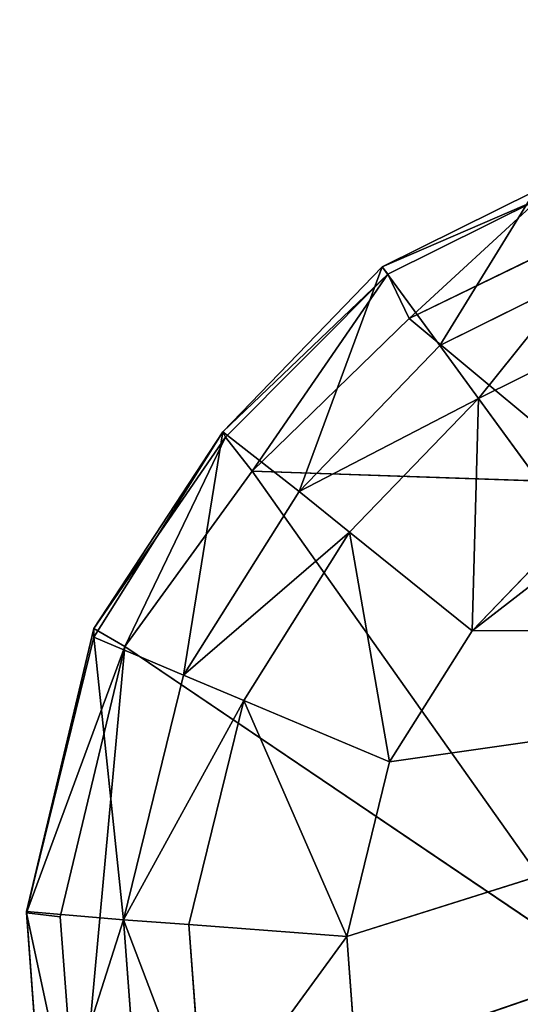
# Model space of a CAD drawing. Extents: x 0 to 31, y 0 to 21.2.
# Tile 174 of 256: x 12.348 to 12.816, y 2.84 to 3.761. Entities that reach past the tile are written whole.
import ezdxf

# ---------------------------------------------------------------- set-up
doc = ezdxf.new("R2010")
doc.units = 0
doc.header["$MEASUREMENT"] = 0
doc.layers.get('0').update_dxf_attribs({"color": 13, "linetype": 'CONTINUOUS'})
for name, color, linetype in [('CAST_IRON', 250, 'CONTINUOUS'), ('GALVANIZED_METAL', 252, 'CONTINUOUS'), ('KNOBS', 252, 'CONTINUOUS')]:
    doc.layers.add(name, color=color, linetype=linetype)

# ---------------------------------------------------------------- blocks, each defined once
blk = doc.blocks.new('NGM5058UC_TRADECAD_DXF')
at = {"layer": 'KNOBS', "color": 0}
for p, q in [((-2.8323, -7.09195, 0.90625), (-2.6895, -7.02105, 0.90625)), ((-2.8323, -7.09195, 0.90625), (-2.6895, -7.02105, 0.90625)), ((-2.827, -7.09885, 1.12645), (-2.6857, -7.02865, 1.12645)), ((-2.827, -7.09885, 1.12645), (-2.6857, -7.02865, 1.12645)), ((-2.807, -7.14045, 1.16675), (-2.6716, -7.07465, 1.16675)), ((-2.807, -7.14045, 1.16675), (-2.6716, -7.07465, 1.16675)), ((-2.9811, -7.24655, 0.90625), (-2.8323, -7.09195, 0.90625)), ((-2.9811, -7.24655, 0.90625), (-2.8323, -7.09195, 0.90625)), ((-2.8323, -7.09195, 0.90625), (-2.827, -7.09885, 1.12645)), ((-2.8323, -7.09195, 0.90625), (-2.827, -7.09885, 1.12645)), ((-2.7783, -7.16555, 0.90625), (-2.8323, -7.09195, 0.90625)), ((-2.7783, -7.16555, 0.90625), (-2.8323, -7.09195, 0.90625)), ((-2.9788, -7.25155, 1.12645), (-2.827, -7.09885, 1.12645)), ((-2.9788, -7.25155, 1.12645), (-2.827, -7.09885, 1.12645)), ((-2.807, -7.14045, 1.16675), (-2.827, -7.09885, 1.12645)), ((-2.807, -7.14045, 1.16675), (-2.827, -7.09885, 1.12645)), ((-2.7783, -7.16555, 0.90625), (-2.6519, -7.10285, 0.90625)), ((-2.7783, -7.16555, 0.90625), (-2.6519, -7.10285, 0.90625)), ((-2.9538, -7.28325, 1.16675), (-2.807, -7.14045, 1.16675)), ((-2.9538, -7.28325, 1.16675), (-2.807, -7.14045, 1.16675)), ((-2.807, -7.14045, 1.16675), (-2.6221, -7.29455, 1.16675)), ((-2.807, -7.14045, 1.16675), (-2.6221, -7.29455, 1.16675)), ((-2.6263, -7.15785, 0.59075), (-2.7421, -7.21525, 0.59075)), ((-2.6263, -7.15785, 0.80005), (-2.7421, -7.21525, 0.80005)), ((-2.6263, -7.15785, 0.59075), (-2.7421, -7.21525, 0.59075)), ((-2.6263, -7.15785, 0.80005), (-2.7421, -7.21525, 0.80005)), ((-2.9098, -7.30225, 0.90625), (-2.7783, -7.16555, 0.90625)), ((-2.9098, -7.30225, 0.90625), (-2.7783, -7.16555, 0.90625)), ((-2.7421, -7.21525, 0.80005), (-2.7783, -7.16555, 0.90625)), ((-2.7421, -7.21525, 0.80005), (-2.7783, -7.16555, 0.90625)), ((-2.7421, -7.21525, 0.59075), (-2.8626, -7.34045, 0.59075)), ((-2.8626, -7.34045, 0.80005), (-2.7421, -7.21525, 0.80005)), ((-2.8626, -7.34045, 0.80005), (-2.7421, -7.21525, 0.80005)), ((-2.7421, -7.21525, 0.59075), (-2.8626, -7.34045, 0.59075)), ((-2.7421, -7.21525, 0.59075), (-2.6545, -7.33545, 0.59075)), ((-2.7421, -7.21525, 0.59075), (-2.6545, -7.33545, 0.59075)), ((-2.7421, -7.21525, 0.80005), (-2.7421, -7.21525, 0.59075)), ((-2.7421, -7.21525, 0.80005), (-2.7421, -7.21525, 0.59075)), ((-2.9811, -7.24655, 0.90625), (-3.102, -7.43845, 0.90625)), ((-2.9811, -7.24655, 0.90625), (-3.102, -7.43035, 1.12645)), ((-2.9811, -7.24655, 0.90625), (-3.102, -7.43845, 0.90625)), ((-2.9811, -7.24655, 0.90625), (-3.102, -7.43035, 1.12645)), ((-2.9788, -7.25155, 1.12645), (-3.102, -7.43035, 1.12645)), ((-2.9788, -7.25155, 1.12645), (-3.102, -7.43035, 1.12645)), ((-2.9788, -7.25155, 1.12645), (-3.0729, -7.44745, 1.16675)), ((-2.9788, -7.25155, 1.12645), (-3.0729, -7.44745, 1.16675)), ((-2.9788, -7.25155, 1.12645), (-2.9811, -7.24655, 0.90625)), ((-2.9811, -7.24655, 0.90625), (-2.9098, -7.30225, 0.90625)), ((-2.9811, -7.24655, 0.90625), (-2.9098, -7.30225, 0.90625)), ((-2.9788, -7.25155, 1.12645), (-2.9811, -7.24655, 0.90625)), ((-2.9538, -7.28325, 1.16675), (-2.9788, -7.25155, 1.12645)), ((-2.9538, -7.28325, 1.16675), (-2.9788, -7.25155, 1.12645)), ((-3.0729, -7.44745, 1.16675), (-2.9538, -7.28325, 1.16675)), ((-3.0729, -7.44745, 1.16675), (-2.9538, -7.28325, 1.16675)), ((-2.9538, -7.28325, 1.16675), (-2.6221, -7.29455, 1.16675)), ((-2.9538, -7.28325, 1.16675), (-2.6221, -7.29455, 1.16675)), ((-2.748, -7.43265, 0.38585), (-2.5646, -7.29085, 0.38585)), ((-2.748, -7.43265, 0.38585), (-2.5646, -7.29085, 0.38585)), ((-3.018, -7.47405, 0.90625), (-2.9098, -7.30225, 0.90625)), ((-3.018, -7.47405, 0.90625), (-2.9098, -7.30225, 0.90625)), ((-2.9098, -7.30225, 0.90625), (-2.8626, -7.34045, 0.80005)), ((-2.9098, -7.30225, 0.90625), (-2.8626, -7.34045, 0.80005)), ((-2.8626, -7.34045, 0.59075), (-2.9617, -7.49785, 0.59075)), ((-2.9617, -7.49785, 0.80005), (-2.8626, -7.34045, 0.80005)), ((-2.9617, -7.49785, 0.80005), (-2.8626, -7.34045, 0.80005)), ((-2.8626, -7.34045, 0.59075), (-2.9617, -7.49785, 0.59075)), ((-2.748, -7.43265, 0.59075), (-2.8626, -7.34045, 0.59075)), ((-2.748, -7.43265, 0.59075), (-2.8626, -7.34045, 0.59075)), ((-2.8626, -7.34045, 0.80005), (-2.8626, -7.34045, 0.59075)), ((-2.8626, -7.34045, 0.80005), (-2.8626, -7.34045, 0.59075)), ((-2.6545, -7.33545, 0.38585), (-2.748, -7.43265, 0.38585)), ((-2.748, -7.43265, 0.59075), (-2.6545, -7.33545, 0.59075)), ((-2.748, -7.43265, 0.59075), (-2.6545, -7.33545, 0.59075)), ((-2.6545, -7.33545, 0.38585), (-2.748, -7.43265, 0.38585)), ((-3.102, -7.43035, 1.12645), (-3.1648, -7.69655, 1.12645)), ((-3.102, -7.43035, 1.12645), (-3.1648, -7.69655, 1.12645)), ((-3.102, -7.43845, 0.90625), (-3.102, -7.43035, 1.12645)), ((-3.102, -7.43035, 1.12645), (-3.0729, -7.44745, 1.16675)), ((-3.102, -7.43845, 0.90625), (-3.102, -7.43035, 1.12645)), ((-3.102, -7.43035, 1.12645), (-3.0729, -7.44745, 1.16675)), ((-2.8652, -7.71865, 0.38585), (-1.9517, -7.43055, 0.38585)), ((-2.8652, -7.71865, 0.38585), (-1.9517, -7.43055, 0.38585)), ((-2.748, -7.43265, 0.38585), (-2.8253, -7.55535, 0.38585)), ((-2.8253, -7.55535, 0.59075), (-2.748, -7.43265, 0.59075)), ((-2.8253, -7.55535, 0.59075), (-2.748, -7.43265, 0.59075)), ((-2.748, -7.43265, 0.38585), (-2.8253, -7.55535, 0.38585)), ((-1.9517, -7.43055, 0.38585), (-2.748, -7.43265, 0.38585)), ((-1.9517, -7.43055, 0.38585), (-2.748, -7.43265, 0.38585)), ((-2.748, -7.43265, 0.59075), (-2.748, -7.43265, 0.38585)), ((-2.748, -7.43265, 0.59075), (-2.748, -7.43265, 0.38585)), ((-3.1648, -7.69545, 0.90625), (-3.102, -7.43845, 0.90625)), ((-3.1648, -7.69545, 0.90625), (-3.102, -7.43845, 0.90625)), ((-3.102, -7.43845, 0.90625), (-3.018, -7.47405, 0.90625)), ((-3.102, -7.43845, 0.90625), (-3.018, -7.47405, 0.90625)), ((-3.1333, -7.70025, 1.16675), (-3.0729, -7.44745, 1.16675)), ((-3.1333, -7.70025, 1.16675), (-3.0729, -7.44745, 1.16675)), ((-3.0729, -7.44745, 1.16675), (-2.6221, -7.75225, 1.16675)), ((-3.0729, -7.44745, 1.16675), (-2.6221, -7.75225, 1.16675)), ((-3.074, -7.70305, 0.90625), (-3.018, -7.47405, 0.90625)), ((-3.074, -7.70305, 0.90625), (-3.018, -7.47405, 0.90625)), ((-3.018, -7.47405, 0.90625), (-2.9617, -7.49785, 0.80005)), ((-3.018, -7.47405, 0.90625), (-2.9617, -7.49785, 0.80005)), ((-2.9617, -7.49785, 0.59075), (-3.013, -7.70755, 0.59075)), ((-3.013, -7.70755, 0.80005), (-2.9617, -7.49785, 0.80005)), ((-3.013, -7.70755, 0.80005), (-2.9617, -7.49785, 0.80005)), ((-2.9617, -7.49785, 0.59075), (-3.013, -7.70755, 0.59075)), ((-2.8253, -7.55535, 0.59075), (-2.9617, -7.49785, 0.59075)), ((-2.8253, -7.55535, 0.59075), (-2.9617, -7.49785, 0.59075)), ((-2.9617, -7.49785, 0.80005), (-2.9617, -7.49785, 0.59075)), ((-2.9617, -7.49785, 0.80005), (-2.9617, -7.49785, 0.59075)), ((-2.8253, -7.55535, 0.38585), (-2.8652, -7.71865, 0.38585)), ((-2.8652, -7.71865, 0.59075), (-2.8253, -7.55535, 0.59075)), ((-2.8652, -7.71865, 0.59075), (-2.8253, -7.55535, 0.59075)), ((-2.8253, -7.55535, 0.38585), (-2.8652, -7.71865, 0.38585)), ((-2.8253, -7.55535, 0.59075), (-2.8253, -7.55535, 0.38585)), ((-2.8253, -7.55535, 0.59075), (-2.8253, -7.55535, 0.38585)), ((-3.1473, -7.93295, 0.90625), (-3.1648, -7.69545, 0.90625)), ((-3.1648, -7.69545, 0.90625), (-3.1648, -7.69655, 1.12645)), ((-3.1648, -7.69545, 0.90625), (-3.1648, -7.69655, 1.12645)), ((-3.074, -7.70305, 0.90625), (-3.1648, -7.69545, 0.90625)), ((-3.1473, -7.93295, 0.90625), (-3.1648, -7.69545, 0.90625)), ((-3.074, -7.70305, 0.90625), (-3.1648, -7.69545, 0.90625)), ((-3.1648, -7.69655, 1.12645), (-3.1473, -7.93325, 1.12645)), ((-3.1648, -7.69655, 1.12645), (-3.1473, -7.93325, 1.12645)), ((-3.1648, -7.69655, 1.12645), (-3.1333, -7.70025, 1.16675)), ((-3.1648, -7.69655, 1.12645), (-3.1333, -7.70025, 1.16675)), ((-3.1164, -7.92245, 1.16675), (-3.1333, -7.70025, 1.16675)), ((-3.1164, -7.92245, 1.16675), (-3.1333, -7.70025, 1.16675)), ((-3.0583, -7.91515, 0.90625), (-3.074, -7.70305, 0.90625)), ((-3.013, -7.70755, 0.80005), (-3.074, -7.70305, 0.90625)), ((-3.0583, -7.91515, 0.90625), (-3.074, -7.70305, 0.90625)), ((-3.013, -7.70755, 0.80005), (-3.074, -7.70305, 0.90625)), ((-3.013, -7.70755, 0.59075), (-2.8652, -7.71865, 0.59075)), ((-3.013, -7.70755, 0.59075), (-2.8652, -7.71865, 0.59075)), ((-3.013, -7.70755, 0.59075), (-2.9986, -7.90185, 0.59075)), ((-2.9986, -7.90185, 0.80005), (-3.013, -7.70755, 0.80005)), ((-3.013, -7.70755, 0.59075), (-3.013, -7.70755, 0.80005)), ((-2.9986, -7.90185, 0.80005), (-3.013, -7.70755, 0.80005)), ((-3.013, -7.70755, 0.59075), (-2.9986, -7.90185, 0.59075)), ((-3.013, -7.70755, 0.59075), (-3.013, -7.70755, 0.80005)), ((-2.8652, -7.71865, 0.38585), (-2.854, -7.87015, 0.38585)), ((-2.854, -7.87015, 0.59075), (-2.8652, -7.71865, 0.59075)), ((-2.8652, -7.71865, 0.59075), (-2.8652, -7.71865, 0.38585)), ((-2.8652, -7.71865, 0.59075), (-2.8652, -7.71865, 0.38585)), ((-2.854, -7.87015, 0.59075), (-2.8652, -7.71865, 0.59075)), ((-2.8652, -7.71865, 0.38585), (-2.854, -7.87015, 0.38585)), ((-3.1164, -7.92245, 1.16675), (-2.6221, -7.75225, 1.16675)), ((-3.1164, -7.92245, 1.16675), (-2.6221, -7.75225, 1.16675))]:
    blk.add_line(p, q, dxfattribs=at)
at = {"layer": 'CAST_IRON', "color": 0}
mesh = blk.add_polyface(dxfattribs=at)
corners = [(-6.3929, -5.77405, 0.58145), (6.2138, -5.87025, 0.58145), (-7.348, -9.18255, 0.58145), (5.9703, -5.77405, 0.58145)]
mesh.append_faces([[corners[k] for k in face] for face in [(0, 1, 2), (1, 0, 3)]], dxfattribs={"vtx0": -1, "color": 0})
mesh = blk.add_polyface(dxfattribs=at)
corners = [(6.3871, -5.99295, 0.58145), (-7.348, -9.18255, 0.58145), (6.2138, -5.87025, 0.58145)]
mesh.append_faces([[corners[k] for k in face] for face in [(0, 1, 2)]], dxfattribs={"color": 0})
mesh = blk.add_polyface(dxfattribs=at)
corners = [(6.4994, -6.14695, 0.58145), (-7.348, -9.18255, 0.58145), (6.3871, -5.99295, 0.58145)]
mesh.append_faces([[corners[k] for k in face] for face in [(0, 1, 2)]], dxfattribs={"color": 0})
mesh = blk.add_polyface(dxfattribs=at)
corners = [(6.5572, -6.27685, 0.57605), (-7.348, -9.18255, 0.58145), (6.4994, -6.14695, 0.58145)]
mesh.append_faces([[corners[k] for k in face] for face in [(0, 1, 2)]], dxfattribs={"color": 0})
mesh = blk.add_polyface(dxfattribs=at)
corners = [(6.5715, -6.39075, 0.58145), (-7.348, -9.18255, 0.58145), (6.5572, -6.27685, 0.57605)]
mesh.append_faces([[corners[k] for k in face] for face in [(0, 1, 2)]], dxfattribs={"color": 0})
mesh = blk.add_polyface(dxfattribs=at)
corners = [(6.5869, -9.17585, 0.58145), (-7.348, -9.18255, 0.58145), (6.5715, -6.39075, 0.58145)]
mesh.append_faces([[corners[k] for k in face] for face in [(0, 1, 2)]], dxfattribs={"color": 0})
at = {"layer": 'GALVANIZED_METAL', "color": 0}
mesh = blk.add_polyface(dxfattribs=at)
corners = [(-14.2165, -9.41305, -1.89865), (14.216, 9.40775, -1.89865), (-14.3866, -9.24295, -1.89865), (14.386, 9.23775, -1.89865)]
mesh.append_faces([[corners[k] for k in face] for face in [(0, 1, 2), (1, 0, 3)]], dxfattribs={"vtx0": -1, "color": 0})
mesh = blk.add_polyface(dxfattribs=at)
corners = [(14.216, 9.40775, -1.89865), (-14.2165, 9.40775, -1.89865), (-14.3866, -9.24295, -1.89865)]
mesh.append_faces([[corners[k] for k in face] for face in [(0, 1, 2)]], dxfattribs={"color": 0})
mesh = blk.add_polyface(dxfattribs=at)
corners = [(14.386, 9.23775, -1.89865), (-14.2165, -9.41305, -1.89865), (14.2159, -9.41295, -1.89865)]
mesh.append_faces([[corners[k] for k in face] for face in [(0, 1, 2)]], dxfattribs={"color": 0})
at = {"layer": 'KNOBS', "color": 0}
mesh = blk.add_polyface(dxfattribs=at)
corners = [(-2.6857, -7.02865, 1.12645), (-2.8323, -7.09195, 0.90625), (-2.6895, -7.02105, 0.90625), (-2.827, -7.09885, 1.12645)]
mesh.append_faces([[corners[k] for k in face] for face in [(0, 1, 2), (1, 0, 3)]], dxfattribs={"vtx0": -1, "color": 0})
mesh = blk.add_polyface(dxfattribs=at)
corners = [(-2.7783, -7.16555, 0.90625), (-2.6895, -7.02105, 0.90625), (-2.8323, -7.09195, 0.90625), (-2.6519, -7.10285, 0.90625)]
mesh.append_faces([[corners[k] for k in face] for face in [(0, 1, 2), (1, 0, 3)]], dxfattribs={"vtx0": -1, "color": 0})
mesh = blk.add_polyface(dxfattribs=at)
corners = [(-2.6857, -7.02865, 1.12645), (-2.807, -7.14045, 1.16675), (-2.827, -7.09885, 1.12645)]
mesh.append_faces([[corners[k] for k in face] for face in [(0, 1, 2)]], dxfattribs={"color": 0})
mesh = blk.add_polyface(dxfattribs=at)
corners = [(-2.6716, -7.07465, 1.16675), (-2.6221, -7.29455, 1.16675), (-2.807, -7.14045, 1.16675), (-2.5959, -7.02675, 1.16675)]
mesh.append_faces([[corners[k] for k in face] for face in [(0, 1, 2), (1, 0, 3)]], dxfattribs={"vtx0": -1, "color": 0})
mesh = blk.add_polyface(dxfattribs=at)
corners = [(-2.6716, -7.07465, 1.16675), (-2.807, -7.14045, 1.16675), (-2.6857, -7.02865, 1.12645)]
mesh.append_faces([[corners[k] for k in face] for face in [(0, 1, 2)]], dxfattribs={"color": 0})
mesh = blk.add_polyface(dxfattribs=at)
corners = [(-2.8323, -7.09195, 0.90625), (-2.827, -7.09885, 1.12645), (-2.9811, -7.24655, 0.90625)]
mesh.append_faces([[corners[k] for k in face] for face in [(0, 1, 2)]], dxfattribs={"color": 0})
mesh = blk.add_polyface(dxfattribs=at)
corners = [(-2.9098, -7.30225, 0.90625), (-2.8323, -7.09195, 0.90625), (-2.9811, -7.24655, 0.90625), (-2.7783, -7.16555, 0.90625)]
mesh.append_faces([[corners[k] for k in face] for face in [(0, 1, 2), (1, 0, 3)]], dxfattribs={"vtx0": -1, "color": 0})
mesh = blk.add_polyface(dxfattribs=at)
corners = [(-2.827, -7.09885, 1.12645), (-2.9788, -7.25155, 1.12645), (-2.9811, -7.24655, 0.90625)]
mesh.append_faces([[corners[k] for k in face] for face in [(0, 1, 2)]], dxfattribs={"color": 0})
mesh = blk.add_polyface(dxfattribs=at)
corners = [(-2.827, -7.09885, 1.12645), (-2.9538, -7.28325, 1.16675), (-2.9788, -7.25155, 1.12645)]
mesh.append_faces([[corners[k] for k in face] for face in [(0, 1, 2)]], dxfattribs={"color": 0})
mesh = blk.add_polyface(dxfattribs=at)
corners = [(-2.807, -7.14045, 1.16675), (-2.9538, -7.28325, 1.16675), (-2.827, -7.09885, 1.12645)]
mesh.append_faces([[corners[k] for k in face] for face in [(0, 1, 2)]], dxfattribs={"color": 0})
mesh = blk.add_polyface(dxfattribs=at)
corners = [(-2.6519, -7.10285, 0.90625), (-2.7421, -7.21525, 0.80005), (-2.6263, -7.15785, 0.80005), (-2.7783, -7.16555, 0.90625)]
mesh.append_faces([[corners[k] for k in face] for face in [(0, 1, 2), (1, 0, 3)]], dxfattribs={"vtx0": -1, "color": 0})
mesh = blk.add_polyface(dxfattribs=at)
corners = [(-2.6221, -7.29455, 1.16675), (-2.9538, -7.28325, 1.16675), (-2.807, -7.14045, 1.16675)]
mesh.append_faces([[corners[k] for k in face] for face in [(0, 1, 2)]], dxfattribs={"color": 0})
mesh = blk.add_polyface(dxfattribs=at)
corners = [(-2.6545, -7.33545, 0.59075), (-2.6263, -7.15785, 0.59075), (-2.7421, -7.21525, 0.59075), (-2.5646, -7.29085, 0.59075)]
mesh.append_faces([[corners[k] for k in face] for face in [(0, 1, 2), (1, 0, 3)]], dxfattribs={"vtx0": -1, "color": 0})
mesh = blk.add_polyface(dxfattribs=at)
corners = [(-2.6263, -7.15785, 0.80005), (-2.7421, -7.21525, 0.59075), (-2.6263, -7.15785, 0.59075), (-2.7421, -7.21525, 0.80005)]
mesh.append_faces([[corners[k] for k in face] for face in [(0, 1, 2), (1, 0, 3)]], dxfattribs={"vtx0": -1, "color": 0})
mesh = blk.add_polyface(dxfattribs=at)
corners = [(-2.7421, -7.21525, 0.80005), (-2.9098, -7.30225, 0.90625), (-2.8626, -7.34045, 0.80005), (-2.7783, -7.16555, 0.90625)]
mesh.append_faces([[corners[k] for k in face] for face in [(0, 1, 2), (1, 0, 3)]], dxfattribs={"vtx0": -1, "color": 0})
mesh = blk.add_polyface(dxfattribs=at)
corners = [(-2.748, -7.43265, 0.59075), (-2.7421, -7.21525, 0.59075), (-2.8626, -7.34045, 0.59075), (-2.6545, -7.33545, 0.59075)]
mesh.append_faces([[corners[k] for k in face] for face in [(0, 1, 2), (1, 0, 3)]], dxfattribs={"vtx0": -1, "color": 0})
mesh = blk.add_polyface(dxfattribs=at)
corners = [(-2.7421, -7.21525, 0.59075), (-2.8626, -7.34045, 0.80005), (-2.8626, -7.34045, 0.59075), (-2.7421, -7.21525, 0.80005)]
mesh.append_faces([[corners[k] for k in face] for face in [(0, 1, 2), (1, 0, 3)]], dxfattribs={"vtx0": -1, "color": 0})
mesh = blk.add_polyface(dxfattribs=at)
corners = [(-3.018, -7.47405, 0.90625), (-2.9811, -7.24655, 0.90625), (-3.102, -7.43845, 0.90625), (-2.9098, -7.30225, 0.90625)]
mesh.append_faces([[corners[k] for k in face] for face in [(0, 1, 2), (1, 0, 3)]], dxfattribs={"vtx0": -1, "color": 0})
mesh = blk.add_polyface(dxfattribs=at)
corners = [(-2.9811, -7.24655, 0.90625), (-3.102, -7.43035, 1.12645), (-3.102, -7.43845, 0.90625)]
mesh.append_faces([[corners[k] for k in face] for face in [(0, 1, 2)]], dxfattribs={"color": 0})
mesh = blk.add_polyface(dxfattribs=at)
corners = [(-2.9811, -7.24655, 0.90625), (-2.9788, -7.25155, 1.12645), (-3.102, -7.43035, 1.12645)]
mesh.append_faces([[corners[k] for k in face] for face in [(0, 1, 2)]], dxfattribs={"color": 0})
mesh = blk.add_polyface(dxfattribs=at)
corners = [(-2.9788, -7.25155, 1.12645), (-3.0729, -7.44745, 1.16675), (-3.102, -7.43035, 1.12645)]
mesh.append_faces([[corners[k] for k in face] for face in [(0, 1, 2)]], dxfattribs={"color": 0})
mesh = blk.add_polyface(dxfattribs=at)
corners = [(-2.9538, -7.28325, 1.16675), (-3.0729, -7.44745, 1.16675), (-2.9788, -7.25155, 1.12645)]
mesh.append_faces([[corners[k] for k in face] for face in [(0, 1, 2)]], dxfattribs={"color": 0})
mesh = blk.add_polyface(dxfattribs=at)
corners = [(-2.9538, -7.28325, 1.16675), (-2.6221, -7.75225, 1.16675), (-3.0729, -7.44745, 1.16675), (-2.6221, -7.29455, 1.16675)]
mesh.append_faces([[corners[k] for k in face] for face in [(0, 1, 2), (1, 0, 3)]], dxfattribs={"vtx0": -1, "color": 0})
mesh = blk.add_polyface(dxfattribs=at)
corners = [(-2.5646, -7.29085, 0.38585), (-2.6545, -7.33545, 0.38585), (-2.748, -7.43265, 0.38585)]
mesh.append_faces([[corners[k] for k in face] for face in [(0, 1, 2)]], dxfattribs={"color": 0})
mesh = blk.add_polyface(dxfattribs=at)
corners = [(-1.9517, -7.43055, 0.38585), (-2.5646, -7.29085, 0.38585), (-2.748, -7.43265, 0.38585), (-2.1316, -7.29085, 0.38585)]
mesh.append_faces([[corners[k] for k in face] for face in [(0, 1, 2), (1, 0, 3)]], dxfattribs={"vtx0": -1, "color": 0})
mesh = blk.add_polyface(dxfattribs=at)
corners = [(-2.8626, -7.34045, 0.80005), (-3.018, -7.47405, 0.90625), (-2.9617, -7.49785, 0.80005), (-2.9098, -7.30225, 0.90625)]
mesh.append_faces([[corners[k] for k in face] for face in [(0, 1, 2), (1, 0, 3)]], dxfattribs={"vtx0": -1, "color": 0})
mesh = blk.add_polyface(dxfattribs=at)
corners = [(-2.8253, -7.55535, 0.59075), (-2.8626, -7.34045, 0.59075), (-2.9617, -7.49785, 0.59075), (-2.748, -7.43265, 0.59075)]
mesh.append_faces([[corners[k] for k in face] for face in [(0, 1, 2), (1, 0, 3)]], dxfattribs={"vtx0": -1, "color": 0})
mesh = blk.add_polyface(dxfattribs=at)
corners = [(-2.8626, -7.34045, 0.59075), (-2.9617, -7.49785, 0.80005), (-2.9617, -7.49785, 0.59075), (-2.8626, -7.34045, 0.80005)]
mesh.append_faces([[corners[k] for k in face] for face in [(0, 1, 2), (1, 0, 3)]], dxfattribs={"vtx0": -1, "color": 0})
mesh = blk.add_polyface(dxfattribs=at)
corners = [(-2.6545, -7.33545, 0.38585), (-2.748, -7.43265, 0.59075), (-2.748, -7.43265, 0.38585), (-2.6545, -7.33545, 0.59075)]
mesh.append_faces([[corners[k] for k in face] for face in [(0, 1, 2), (1, 0, 3)]], dxfattribs={"vtx0": -1, "color": 0})
mesh = blk.add_polyface(dxfattribs=at)
corners = [(-3.102, -7.43035, 1.12645), (-3.1648, -7.69655, 1.12645), (-3.1648, -7.69545, 0.90625)]
mesh.append_faces([[corners[k] for k in face] for face in [(0, 1, 2)]], dxfattribs={"color": 0})
mesh = blk.add_polyface(dxfattribs=at)
corners = [(-3.102, -7.43035, 1.12645), (-3.1648, -7.69545, 0.90625), (-3.102, -7.43845, 0.90625)]
mesh.append_faces([[corners[k] for k in face] for face in [(0, 1, 2)]], dxfattribs={"color": 0})
mesh = blk.add_polyface(dxfattribs=at)
corners = [(-3.102, -7.43035, 1.12645), (-3.0729, -7.44745, 1.16675), (-3.1648, -7.69655, 1.12645)]
mesh.append_faces([[corners[k] for k in face] for face in [(0, 1, 2)]], dxfattribs={"color": 0})
mesh = blk.add_polyface(dxfattribs=at)
corners = [(-1.9517, -7.43055, 0.38585), (-2.8253, -7.55535, 0.38585), (-2.8652, -7.71865, 0.38585), (-2.748, -7.43265, 0.38585)]
mesh.append_faces([[corners[k] for k in face] for face in [(0, 1, 2), (1, 0, 3)]], dxfattribs={"vtx0": -1, "color": 0})
mesh = blk.add_polyface(dxfattribs=at)
corners = [(-1.9517, -7.43055, 0.38585), (-2.8652, -7.71865, 0.38585), (-2.854, -7.87015, 0.38585)]
mesh.append_faces([[corners[k] for k in face] for face in [(0, 1, 2)]], dxfattribs={"color": 0})
mesh = blk.add_polyface(dxfattribs=at)
corners = [(-2.8076, -8.00945, 0.38585), (-1.9517, -7.43055, 0.38585), (-2.854, -7.87015, 0.38585), (-1.8701, -7.55605, 0.38585)]
mesh.append_faces([[corners[k] for k in face] for face in [(0, 1, 2), (1, 0, 3)]], dxfattribs={"vtx0": -1, "color": 0})
mesh = blk.add_polyface(dxfattribs=at)
corners = [(-2.748, -7.43265, 0.38585), (-2.8253, -7.55535, 0.59075), (-2.8253, -7.55535, 0.38585), (-2.748, -7.43265, 0.59075)]
mesh.append_faces([[corners[k] for k in face] for face in [(0, 1, 2), (1, 0, 3)]], dxfattribs={"vtx0": -1, "color": 0})
mesh = blk.add_polyface(dxfattribs=at)
corners = [(-3.074, -7.70305, 0.90625), (-3.102, -7.43845, 0.90625), (-3.1648, -7.69545, 0.90625), (-3.018, -7.47405, 0.90625)]
mesh.append_faces([[corners[k] for k in face] for face in [(0, 1, 2), (1, 0, 3)]], dxfattribs={"vtx0": -1, "color": 0})
mesh = blk.add_polyface(dxfattribs=at)
corners = [(-3.0729, -7.44745, 1.16675), (-3.1333, -7.70025, 1.16675), (-3.1648, -7.69655, 1.12645)]
mesh.append_faces([[corners[k] for k in face] for face in [(0, 1, 2)]], dxfattribs={"color": 0})
mesh = blk.add_polyface(dxfattribs=at)
corners = [(-3.0729, -7.44745, 1.16675), (-3.1164, -7.92245, 1.16675), (-3.1333, -7.70025, 1.16675), (-2.6221, -7.75225, 1.16675)]
mesh.append_faces([[corners[k] for k in face] for face in [(0, 1, 2), (1, 0, 3)]], dxfattribs={"vtx0": -1, "color": 0})
mesh = blk.add_polyface(dxfattribs=at)
corners = [(-2.9617, -7.49785, 0.80005), (-3.074, -7.70305, 0.90625), (-3.013, -7.70755, 0.80005), (-3.018, -7.47405, 0.90625)]
mesh.append_faces([[corners[k] for k in face] for face in [(0, 1, 2), (1, 0, 3)]], dxfattribs={"vtx0": -1, "color": 0})
mesh = blk.add_polyface(dxfattribs=at)
corners = [(-2.8652, -7.71865, 0.59075), (-2.9617, -7.49785, 0.59075), (-3.013, -7.70755, 0.59075), (-2.8253, -7.55535, 0.59075)]
mesh.append_faces([[corners[k] for k in face] for face in [(0, 1, 2), (1, 0, 3)]], dxfattribs={"vtx0": -1, "color": 0})
mesh = blk.add_polyface(dxfattribs=at)
corners = [(-2.9617, -7.49785, 0.59075), (-3.013, -7.70755, 0.80005), (-3.013, -7.70755, 0.59075), (-2.9617, -7.49785, 0.80005)]
mesh.append_faces([[corners[k] for k in face] for face in [(0, 1, 2), (1, 0, 3)]], dxfattribs={"vtx0": -1, "color": 0})
mesh = blk.add_polyface(dxfattribs=at)
corners = [(-2.8253, -7.55535, 0.38585), (-2.8652, -7.71865, 0.59075), (-2.8652, -7.71865, 0.38585), (-2.8253, -7.55535, 0.59075)]
mesh.append_faces([[corners[k] for k in face] for face in [(0, 1, 2), (1, 0, 3)]], dxfattribs={"vtx0": -1, "color": 0})
mesh = blk.add_polyface(dxfattribs=at)
corners = [(-1.8415, -7.87015, 0.38585), (-1.8701, -7.55605, 0.38585), (-2.8076, -8.00945, 0.38585), (-1.8304, -7.71865, 0.38585)]
mesh.append_faces([[corners[k] for k in face] for face in [(0, 1, 2), (1, 0, 3)]], dxfattribs={"vtx0": -1, "color": 0})
mesh = blk.add_polyface(dxfattribs=at)
corners = [(-3.1473, -7.93295, 0.90625), (-3.1648, -7.69655, 1.12645), (-3.1473, -7.93325, 1.12645), (-3.1648, -7.69545, 0.90625)]
mesh.append_faces([[corners[k] for k in face] for face in [(0, 1, 2), (1, 0, 3)]], dxfattribs={"vtx0": -1, "color": 0})
mesh = blk.add_polyface(dxfattribs=at)
corners = [(-3.1473, -7.93295, 0.90625), (-3.074, -7.70305, 0.90625), (-3.1648, -7.69545, 0.90625), (-3.0583, -7.91515, 0.90625)]
mesh.append_faces([[corners[k] for k in face] for face in [(0, 1, 2), (1, 0, 3)]], dxfattribs={"vtx0": -1, "color": 0})
mesh = blk.add_polyface(dxfattribs=at)
corners = [(-3.1648, -7.69655, 1.12645), (-3.1164, -7.92245, 1.16675), (-3.1473, -7.93325, 1.12645)]
mesh.append_faces([[corners[k] for k in face] for face in [(0, 1, 2)]], dxfattribs={"color": 0})
mesh = blk.add_polyface(dxfattribs=at)
corners = [(-3.1648, -7.69655, 1.12645), (-3.1333, -7.70025, 1.16675), (-3.1164, -7.92245, 1.16675)]
mesh.append_faces([[corners[k] for k in face] for face in [(0, 1, 2)]], dxfattribs={"color": 0})
mesh = blk.add_polyface(dxfattribs=at)
corners = [(-2.9986, -7.90185, 0.80005), (-3.074, -7.70305, 0.90625), (-3.0583, -7.91515, 0.90625), (-3.013, -7.70755, 0.80005)]
mesh.append_faces([[corners[k] for k in face] for face in [(0, 1, 2), (1, 0, 3)]], dxfattribs={"vtx0": -1, "color": 0})
mesh = blk.add_polyface(dxfattribs=at)
corners = [(-2.9986, -7.90185, 0.59075), (-2.8652, -7.71865, 0.59075), (-3.013, -7.70755, 0.59075), (-2.854, -7.87015, 0.59075)]
mesh.append_faces([[corners[k] for k in face] for face in [(0, 1, 2), (1, 0, 3)]], dxfattribs={"vtx0": -1, "color": 0})
mesh = blk.add_polyface(dxfattribs=at)
corners = [(-3.013, -7.70755, 0.59075), (-2.9986, -7.90185, 0.80005), (-2.9986, -7.90185, 0.59075), (-3.013, -7.70755, 0.80005)]
mesh.append_faces([[corners[k] for k in face] for face in [(0, 1, 2), (1, 0, 3)]], dxfattribs={"vtx0": -1, "color": 0})
mesh = blk.add_polyface(dxfattribs=at)
corners = [(-2.8652, -7.71865, 0.38585), (-2.854, -7.87015, 0.59075), (-2.854, -7.87015, 0.38585), (-2.8652, -7.71865, 0.59075)]
mesh.append_faces([[corners[k] for k in face] for face in [(0, 1, 2), (1, 0, 3)]], dxfattribs={"vtx0": -1, "color": 0})
mesh = blk.add_polyface(dxfattribs=at)
corners = [(-2.6221, -7.75225, 1.16675), (-3.0466, -8.12655, 1.16675), (-3.1164, -7.92245, 1.16675), (-2.6221, -8.17985, 1.16675)]
mesh.append_faces([[corners[k] for k in face] for face in [(0, 1, 2), (1, 0, 3)]], dxfattribs={"vtx0": -1, "color": 0})
blk = doc.blocks.new('NGM5058UC_TRADECAD_DWG')
at = {"color": 0}
blk.add_blockref('NGM5058UC_TRADECAD_DXF', (15.5194, 10.62185, 1.89865), dxfattribs=at)

msp = doc.modelspace()

# ---------------------------------------------------------------- block references
at = {"color": 0}
msp.add_blockref('NGM5058UC_TRADECAD_DWG', (0, 0), dxfattribs=at)

doc.saveas('drawing.dxf')
